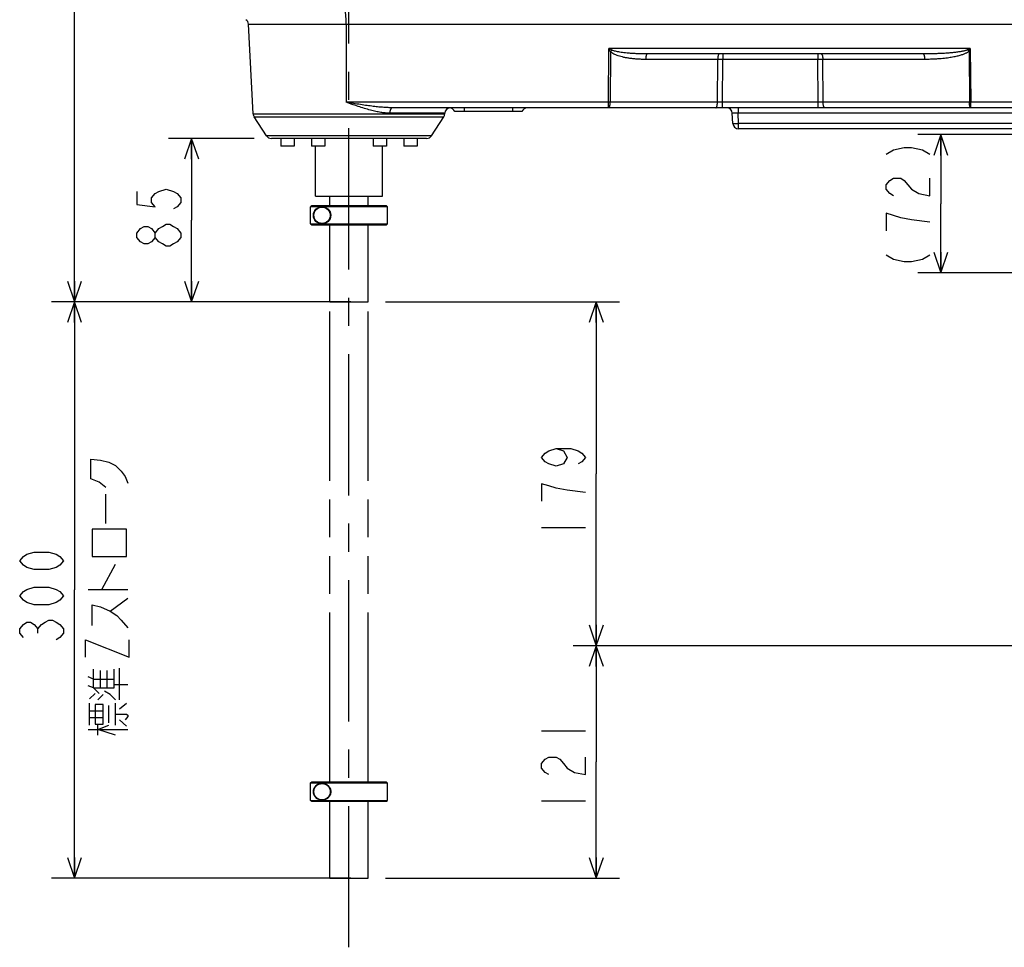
# Model space of a CAD drawing. Extents: x 0 to 594, y 0 to 420.
# Tile 20 of 57: x 226 to 311, y 96 to 177. Entities that reach past the tile are written whole.
import ezdxf

# ---------------------------------------------------------------- set-up
doc = ezdxf.new("R2010")
doc.units = 0
doc.header["$LTSCALE"] = 32.67
doc.linetypes.add('CENTER', pattern=[0.6, 0.375, -0.075, 0.075, -0.075])
doc.linetypes.add('PHANTOM', pattern=[0.8, 0.45, -0.05, 0.1, -0.05, 0.1, -0.05])
doc.layers.get('0').update_dxf_attribs({"linetype": 'CONTINUOUS'})
for name, color, linetype in [('DEFAULT_1', 7, 'CENTER'), ('DEFAULT_3', 7, 'PHANTOM'), ('DRIV_DIM', 7, 'CONTINUOUS')]:
    doc.layers.add(name, color=color, linetype=linetype)
doc.styles.get("Standard").update_dxf_attribs({"font": 'txt', "width": 0.8})
doc.dimstyles.new('DIMSTYLE_1', dxfattribs={"dimtxt": 3.8, "dimasz": 1.8, "dimexe": 0.18, "dimexo": 0.0625, "dimgap": 0.09, "dimtad": 1, "dimdec": 3, "dimlfac": 6, "dimtxsty": 'STANDARD', "dimblk": 'OPEN', "dimblk1": 'OPEN', "dimblk2": 'OPEN', "dimcen": 0.09, "dimazin": 3, "dimtp": 0.001, "dimtm": 0.001, "dimtfac": 1, "dimtdec": 3, "dimtofl": 0, "dimtmove": 0, "dimatfit": 3, "dimtolj": 1})

# ---------------------------------------------------------------- blocks, each defined once
blk = doc.blocks.new('_OPEN')
at = {"color": 0, "linetype": 'BYBLOCK'}
for p, q in [((0, 0), (-1, 0.342)), ((-1, -0.342), (0, 0)), ((-1, 0), (0, 0))]:
    blk.add_line(p, q, dxfattribs=at)
blk = doc.blocks.new('*D2')
at = {"layer": 'DRIV_DIM', "color": 2, "linetype": 'CONTINUOUS'}
for p, q in [((254.368, 152.48), (228.394, 152.48)), ((230.394, 152.48), (230.394, 127.48)), ((230.394, 102.48), (230.394, 127.48)), ((254.368, 102.48), (228.394, 102.48))]:
    blk.add_line(p, q, dxfattribs=at)
at = {"layer": 'DRIV_DIM', "color": 2, "linetype": 'CONTINUOUS', "xscale": 1.8, "yscale": 1.8, "zscale": 1.8}
for p, rotation in [((230.394, 152.48), 90), ((230.394, 102.48), 270)]:
    blk.add_blockref('_OPEN', p, dxfattribs=dict(at, rotation=rotation))
blk = doc.blocks.new('*D3')
at = {"layer": 'DRIV_DIM', "color": 2, "linetype": 'CONTINUOUS'}
for p, q in [((249.454, 235.813), (228.394, 235.813)), ((230.394, 235.813), (230.394, 194.146)), ((230.394, 152.48), (230.394, 194.146)), ((251.035, 152.48), (228.394, 152.48))]:
    blk.add_line(p, q, dxfattribs=at)
at = {"layer": 'DRIV_DIM', "color": 2, "linetype": 'CONTINUOUS', "xscale": 1.8, "yscale": 1.8, "zscale": 1.8}
for p, rotation in [((230.394, 235.813), 90), ((230.394, 152.48), 270)]:
    blk.add_blockref('_OPEN', p, dxfattribs=dict(at, rotation=rotation))
blk = doc.blocks.new('*D11')
at = {"layer": 'DRIV_DIM', "color": 2, "linetype": 'CONTINUOUS'}
for p, q in [((258.952, 235.813), (478.762, 235.813)), ((476.762, 235.813), (476.762, 179.23)), ((476.762, 122.646), (476.762, 179.23)), ((449.035, 122.646), (478.762, 122.646))]:
    blk.add_line(p, q, dxfattribs=at)
at = {"layer": 'DRIV_DIM', "color": 2, "linetype": 'CONTINUOUS', "xscale": 1.8, "yscale": 1.8, "zscale": 1.8}
for p, rotation in [((476.762, 235.813), 90), ((476.762, 122.646), 270)]:
    blk.add_blockref('_OPEN', p, dxfattribs=dict(at, rotation=rotation))
blk = doc.blocks.new('*D13')
at = {"layer": 'DRIV_DIM', "color": 2, "linetype": 'CONTINUOUS'}
for p, q in [((317.702, 166.98), (303.529, 166.98)), ((305.529, 166.98), (305.529, 160.98)), ((305.529, 154.98), (305.529, 160.98)), ((317.702, 154.98), (303.529, 154.98))]:
    blk.add_line(p, q, dxfattribs=at)
at = {"layer": 'DRIV_DIM', "color": 2, "linetype": 'CONTINUOUS', "xscale": 1.8, "yscale": 1.8, "zscale": 1.8}
for p, rotation in [((305.529, 166.98), 90), ((305.529, 154.98), 270)]:
    blk.add_blockref('_OPEN', p, dxfattribs=dict(at, rotation=rotation))
blk = doc.blocks.new('*D14')
at = {"layer": 'DRIV_DIM', "color": 2, "linetype": 'CONTINUOUS'}
for p, q in [((257.368, 152.48), (277.649, 152.48)), ((275.649, 152.48), (275.649, 137.563)), ((275.649, 122.646), (275.649, 137.563)), ((406.035, 122.646), (273.649, 122.646))]:
    blk.add_line(p, q, dxfattribs=at)
at = {"layer": 'DRIV_DIM', "color": 2, "linetype": 'CONTINUOUS', "xscale": 1.8, "yscale": 1.8, "zscale": 1.8}
for p, rotation in [((275.649, 152.48), 90), ((275.649, 122.646), 270)]:
    blk.add_blockref('_OPEN', p, dxfattribs=dict(at, rotation=rotation))
blk = doc.blocks.new('*D15')
at = {"layer": 'DRIV_DIM', "color": 2, "linetype": 'CONTINUOUS'}
for p, q in [((406.035, 122.646), (273.649, 122.646)), ((275.649, 122.646), (275.649, 112.563)), ((275.649, 102.48), (275.649, 112.563)), ((257.368, 102.48), (277.649, 102.48))]:
    blk.add_line(p, q, dxfattribs=at)
at = {"layer": 'DRIV_DIM', "color": 2, "linetype": 'CONTINUOUS', "xscale": 1.8, "yscale": 1.8, "zscale": 1.8}
for p, rotation in [((275.649, 122.646), 90), ((275.649, 102.48), 270)]:
    blk.add_blockref('_OPEN', p, dxfattribs=dict(at, rotation=rotation))
blk = doc.blocks.new('*D16')
at = {"layer": 'DRIV_DIM', "color": 2, "linetype": 'CONTINUOUS'}
for p, q in [((245.972, 166.646), (238.556, 166.646)), ((240.556, 166.646), (240.556, 159.563)), ((240.556, 152.48), (240.556, 159.563)), ((251.035, 152.48), (238.556, 152.48))]:
    blk.add_line(p, q, dxfattribs=at)
at = {"layer": 'DRIV_DIM', "color": 2, "linetype": 'CONTINUOUS', "xscale": 1.8, "yscale": 1.8, "zscale": 1.8}
for p, rotation in [((240.556, 166.646), 90), ((240.556, 152.48), 270)]:
    blk.add_blockref('_OPEN', p, dxfattribs=dict(at, rotation=rotation))

msp = doc.modelspace()

# ---------------------------------------------------------------- linework, layer by layer
at = {"color": 9, "linetype": 'CONTINUOUS'}
for p, q in [((253.94328, 176.95152), (253.91088, 177.67302)), ((245.48861, 176.55719), (340.08125, 176.55719)), ((253.94989, 176.55719), (253.96014, 169.78679)), ((276.71138, 169.78679), (276.7401, 174.45346)), ((308.08663, 174.45345), (276.7401, 174.45346)), ((307.97352, 174.22465), (308.00748, 169.78679)), ((308.08663, 174.45345), (308.12229, 169.78679)), ((276.88201, 174.1698), (276.85503, 169.78679)), ((286.18006, 173.50579), (279.93484, 173.50579)), ((286.15441, 169.78679), (286.18006, 173.50579)), ((286.5852, 169.78679), (286.61086, 173.50579)), ((286.61085, 173.97962), (286.61085, 173.50579)), ((294.86367, 173.50579), (286.61086, 173.50579)), ((294.88934, 169.78679), (294.86367, 173.50579)), ((294.86369, 173.97962), (294.86369, 173.50579)), ((295.32013, 169.78679), (295.29447, 173.50579)), ((304.12048, 173.50579), (295.29447, 173.50579)), ((276.71138, 169.78679), (253.96014, 169.78679)), ((264.2016, 169.31295), (264.2016, 168.97962)), ((268.36827, 169.31295), (268.36827, 168.97962)), ((286.15441, 169.78679), (276.85503, 169.78679)), ((286.58519, 169.31295), (286.58519, 169.78679)), ((294.88934, 169.78679), (286.5852, 169.78679)), ((287.94553, 169.31295), (287.94553, 168.83912)), ((294.88935, 169.31295), (294.88935, 169.78679)), ((308.00748, 169.78679), (295.32013, 169.78679)), ((324.4353, 169.78679), (308.12229, 169.78679)), ((245.89634, 168.77734), (262.50686, 168.77734)), ((245.97632, 168.53119), (262.42688, 168.53119)), ((262.5101, 168.83912), (257.73736, 168.83912)), ((287.99195, 167.95345), (287.94553, 168.83912)), ((316.7016, 168.83912), (287.94553, 168.83912)), ((318.70535, 167.95346), (287.99195, 167.95345)), ((287.99195, 167.47962), (287.99195, 167.95345)), ((261.35067, 166.87397), (247.05253, 166.87397))]:
    msp.add_line(p, q, dxfattribs=at)
at = {"color": 7, "linetype": 'CONTINUOUS'}
for p, q in [((245.89634, 168.77734), (245.48861, 176.55719)), ((303.99125, 173.97962), (280.06407, 173.97962)), ((324.44973, 169.31295), (257.94985, 169.31295)), ((247.05253, 166.87397), (245.97632, 168.53119)), ((261.35067, 166.87397), (262.42688, 168.53119)), ((262.50686, 168.77734), (262.5101, 168.83912)), ((269.2016, 168.97962), (263.36827, 168.97962)), ((287.49263, 167.95345), (287.44622, 168.83912)), ((318.51676, 167.47962), (287.99195, 167.47962)), ((260.93134, 166.64629), (247.47186, 166.64629)), ((248.28493, 166.64629), (248.28493, 165.97962)), ((249.4516, 166.64629), (249.4516, 165.97962)), ((250.9516, 166.64629), (250.9516, 165.97962)), ((252.11827, 166.64629), (252.11827, 165.97962)), ((256.28493, 166.64629), (256.28493, 165.97962)), ((257.4516, 166.64629), (257.4516, 165.97962)), ((258.9516, 166.64629), (258.9516, 165.97962)), ((260.11827, 166.64629), (260.11827, 165.97962)), ((249.4516, 165.97962), (248.28493, 165.97962)), ((252.11827, 165.97962), (250.9516, 165.97962)), ((251.28493, 161.64629), (251.28493, 165.97962)), ((257.4516, 165.97962), (256.28493, 165.97962)), ((257.11827, 161.64629), (257.11827, 165.97962)), ((260.11827, 165.97962), (258.9516, 165.97962)), ((251.28493, 161.64629), (257.11827, 161.64629)), ((252.53493, 160.81295), (252.53493, 161.64629)), ((255.86827, 160.81295), (255.86827, 161.64629)), ((250.87061, 159.22962), (250.87061, 160.72962)), ((251.86176, 160.72959), (250.87061, 160.72962)), ((257.45149, 160.81295), (250.954, 160.81295)), ((257.53493, 160.72959), (251.87477, 160.72959)), ((257.45157, 160.81295), (257.53493, 160.72959)), ((257.53493, 159.22965), (257.53493, 160.72959)), ((250.87061, 159.22962), (251.86176, 159.22965)), ((250.954, 159.14629), (257.45149, 159.14629)), ((251.87477, 159.22965), (257.53493, 159.22965)), ((252.53493, 152.47962), (252.53493, 159.14629)), ((255.86827, 152.47962), (255.86827, 159.14629)), ((257.45157, 159.14629), (257.53493, 159.22965)), ((252.53493, 152.47962), (255.86827, 152.47962))]:
    msp.add_line(p, q, dxfattribs=at)
for radius in [0.75, 0.70833]:
    msp.add_circle((251.86827, 159.97962), radius, dxfattribs=at)
for centre, start, end in [((244.9893, 176.53102), 3, 57.2465144), ((263.00942, 168.81295), 96.5167621, 177), ((262.89686, 168.81295), 19.4712206, 90), ((269.673, 168.81295), 90, 160.5287794), ((286.9469, 168.81295), 3, 90.0001843), ((246.39565, 168.80351), 183, 213.0000295), ((262.00755, 168.80351), 326.9999699, 357), ((287.99195, 167.97962), 183, 270), ((247.47186, 167.14629), 212.9999898, 269.9999818), ((260.93134, 167.14629), 270.0000182, 327.0000108)]:
    msp.add_arc(centre, 0.5, start, end, dxfattribs=at)
at = {"color": 9, "linetype": 'CONTINUOUS'}
for points, knots in [([(253.94989, 176.55719), (253.94985, 176.58323), (253.94966, 176.63446), (253.94902, 176.70938), (253.94806, 176.77987), (253.9468, 176.84418), (253.94528, 176.90071), (253.944, 176.93561), (253.94328, 176.95152)], [0, 0, 0, 0, 0.19811436, 0.389663, 0.56989104, 0.73432587, 0.87888914, 1, 1, 1, 1]), ([(277.02485, 174.31163), (276.99412, 174.32677), (276.93154, 174.35773), (276.83662, 174.405), (276.77244, 174.43719), (276.74008, 174.45346)], [0, 0, 0, 0, 0.32300662, 0.65839503, 1, 1, 1, 1]), ([(276.88201, 174.1698), (276.86665, 174.20024), (276.83539, 174.26238), (276.78809, 174.35693), (276.75617, 174.42105), (276.7401, 174.45345)], [0, 0, 0, 0, 0.32249481, 0.65789409, 1, 1, 1, 1]), ([(277.02485, 174.31163), (277.00843, 174.29678), (276.9758, 174.2663), (276.92817, 174.219), (276.89722, 174.18635), (276.88201, 174.1698)], [0, 0, 0, 0, 0.32983121, 0.66510527, 1, 1, 1, 1]), ([(280.06407, 173.97962), (279.96692, 173.97962), (279.76219, 173.98094), (279.44516, 173.98742), (279.11381, 173.99943), (278.78498, 174.01718), (278.47316, 174.04012), (278.18733, 174.06734), (277.93011, 174.09807), (277.70045, 174.13197), (277.49683, 174.16901), (277.3177, 174.20944), (277.16197, 174.25431), (277.06722, 174.29067), (277.02485, 174.31163)], [0, 0, 0, 0, 0.0948841, 0.19995962, 0.30969626, 0.41871367, 0.52158163, 0.61505174, 0.69912277, 0.77456665, 0.84175919, 0.90122658, 0.953826, 1, 1, 1, 1]), ([(307.85819, 174.33907), (307.83682, 174.3284), (307.78946, 174.30815), (307.71121, 174.2811), (307.62073, 174.25502), (307.51803, 174.2298), (307.40309, 174.20541), (307.27547, 174.18178), (307.13422, 174.15882), (306.97853, 174.13656), (306.80814, 174.11512), (306.62269, 174.09461), (306.42123, 174.07511), (306.20217, 174.0567), (305.96377, 174.03949), (305.70391, 174.02368), (305.41993, 174.00951), (305.10864, 173.99733), (304.76675, 173.98765), (304.39088, 173.98115), (304.12861, 173.97962), (303.99125, 173.97962)], [0, 0, 0, 0, 0.01838186, 0.03956705, 0.0636762, 0.09081253, 0.12091993, 0.15407256, 0.19067384, 0.23102318, 0.27508154, 0.32281471, 0.37457915, 0.43081913, 0.49196574, 0.55849003, 0.63113463, 0.71074831, 0.7981893, 0.89430855, 1, 1, 1, 1]), ([(307.97352, 174.22465), (307.95304, 174.20411), (307.90705, 174.16428), (307.8287, 174.10969), (307.73827, 174.05722), (307.63573, 174.00659), (307.52106, 173.95769), (307.39378, 173.91034), (307.25296, 173.86437), (307.09776, 173.81981), (306.92792, 173.77689), (306.74309, 173.73585), (306.5423, 173.69684), (306.32398, 173.65999), (306.0864, 173.62557), (305.82742, 173.59393), (305.54441, 173.56559), (305.23418, 173.54122), (304.89343, 173.52185), (304.51881, 173.50885), (304.25737, 173.50579), (304.12048, 173.50579)], [0, 0, 0, 0, 0.02188997, 0.04577864, 0.0719806, 0.10072477, 0.13203048, 0.1660327, 0.20318222, 0.24380382, 0.28787467, 0.33537713, 0.38667942, 0.44223092, 0.50246411, 0.56784881, 0.63912032, 0.71711747, 0.80268991, 0.89668481, 1, 1, 1, 1]), ([(308.08662, 174.45345), (308.06079, 174.44046), (308.00951, 174.4147), (307.93337, 174.37658), (307.88305, 174.35146), (307.85819, 174.33907)], [0, 0, 0, 0, 0.33951717, 0.67389917, 1, 1, 1, 1]), ([(307.85819, 174.33907), (307.87142, 174.32688), (307.89768, 174.30208), (307.93615, 174.26394), (307.96122, 174.23785), (307.97356, 174.22468)], [0, 0, 0, 0, 0.33212564, 0.66671261, 1, 1, 1, 1]), ([(308.08663, 174.45346), (308.07383, 174.42756), (308.04841, 174.37616), (308.01071, 174.29987), (307.98582, 174.24949), (307.97352, 174.2246)], [0, 0, 0, 0, 0.33955035, 0.6737974, 1, 1, 1, 1]), ([(279.93484, 173.50579), (279.83727, 173.50579), (279.63157, 173.50843), (279.31303, 173.52139), (278.98005, 173.54545), (278.64957, 173.58098), (278.33618, 173.62692), (278.04887, 173.68143), (277.79024, 173.74301), (277.55917, 173.811), (277.35411, 173.8854), (277.17325, 173.9669), (277.01515, 174.05809), (276.92225, 174.13006), (276.88201, 174.1698)], [0, 0, 0, 0, 0.09218915, 0.19433987, 0.30116852, 0.40755344, 0.50831122, 0.60035405, 0.6837627, 0.75940312, 0.82779971, 0.88973021, 0.94656717, 1, 1, 1, 1]), ([(280.06407, 173.97962), (280.05645, 173.97962), (280.03896, 173.97287), (280.01817, 173.9494), (279.99886, 173.91421), (279.98137, 173.86715), (279.966, 173.8094), (279.95327, 173.74241), (279.94355, 173.66803), (279.93714, 173.58833), (279.93522, 173.53363), (279.93484, 173.50579)], [0, 0, 0, 0, 0.04470145, 0.10306394, 0.18093119, 0.27926695, 0.39682231, 0.53114783, 0.67901862, 0.83667469, 1, 1, 1, 1]), ([(286.61086, 173.50579), (286.56247, 173.50589), (286.46615, 173.50602), (286.32255, 173.50602), (286.22735, 173.50589), (286.18006, 173.50579)], [0, 0, 0, 0, 0.33701715, 0.67071115, 1, 1, 1, 1]), ([(286.30931, 173.97962), (286.30169, 173.97962), (286.2842, 173.97287), (286.26341, 173.9494), (286.2441, 173.91421), (286.22661, 173.86715), (286.21124, 173.8094), (286.19851, 173.74241), (286.18879, 173.66803), (286.18238, 173.58833), (286.18046, 173.53363), (286.18008, 173.50579)], [0, 0, 0, 0, 0.04470144, 0.10306392, 0.18093116, 0.27926692, 0.39682226, 0.53114778, 0.67901858, 0.83667467, 1, 1, 1, 1]), ([(295.29447, 173.50579), (295.24718, 173.50589), (295.15196, 173.50602), (295.00836, 173.50602), (294.91206, 173.50589), (294.86367, 173.50579)], [0, 0, 0, 0, 0.329351, 0.66304573, 1, 1, 1, 1]), ([(295.16523, 173.97962), (295.17285, 173.97962), (295.19034, 173.97287), (295.21113, 173.9494), (295.23044, 173.91421), (295.24793, 173.86715), (295.2633, 173.8094), (295.27603, 173.74241), (295.28575, 173.66803), (295.29216, 173.58833), (295.29408, 173.53363), (295.29446, 173.50579)], [0, 0, 0, 0, 0.04470143, 0.10306389, 0.18093111, 0.27926685, 0.39682219, 0.53114771, 0.67901853, 0.83667464, 1, 1, 1, 1]), ([(303.99125, 173.97962), (303.99887, 173.97962), (304.01636, 173.97287), (304.03715, 173.9494), (304.05646, 173.91421), (304.07395, 173.86715), (304.08932, 173.8094), (304.10205, 173.74241), (304.11177, 173.66803), (304.11818, 173.58833), (304.1201, 173.53363), (304.12048, 173.50579)], [0, 0, 0, 0, 0.04470144, 0.10306392, 0.18093116, 0.27926692, 0.39682226, 0.53114778, 0.67901858, 0.83667467, 1, 1, 1, 1]), ([(257.94985, 169.31295), (257.83729, 169.31295), (257.59665, 169.31804), (257.21163, 169.33951), (256.77713, 169.37674), (256.29184, 169.4307), (255.75884, 169.50115), (255.1847, 169.58642), (254.58063, 169.68311), (254.16884, 169.75179), (253.96014, 169.78679)], [0, 0, 0, 0, 0.08396199, 0.17948735, 0.2875907, 0.4092121, 0.54367698, 0.68860119, 0.84215226, 1, 1, 1, 1]), ([(257.73736, 168.83912), (257.63039, 168.83912), (257.40121, 168.84934), (257.03526, 168.8924), (256.62282, 168.96703), (256.16282, 169.07507), (255.65832, 169.21602), (255.11559, 169.38648), (254.54524, 169.5797), (254.15704, 169.71682), (253.96014, 169.78679)], [0, 0, 0, 0, 0.08205689, 0.17575872, 0.28245971, 0.40339377, 0.53808773, 0.68418743, 0.83971349, 1, 1, 1, 1]), ([(257.94985, 169.31295), (257.93771, 169.31295), (257.91183, 169.30748), (257.87635, 169.28471), (257.84376, 169.24908), (257.81442, 169.20162), (257.78889, 169.14352), (257.7678, 169.07628), (257.75174, 169.0017), (257.74116, 168.92185), (257.73798, 168.86699), (257.73736, 168.83912)], [0, 0, 0, 0, 0.06552644, 0.13859796, 0.22411384, 0.32407222, 0.43841145, 0.56573278, 0.7037532, 0.84959566, 1, 1, 1, 1]), ([(276.7258, 169.31295), (276.72375, 169.31295), (276.72368, 169.32463), (276.72049, 169.33803), (276.71937, 169.368), (276.71725, 169.40527), (276.71573, 169.45313), (276.71426, 169.50882), (276.71309, 169.57166), (276.71219, 169.64), (276.7116, 169.71234), (276.71142, 169.76171), (276.71138, 169.78679)], [0, 0, 0, 0, 0.01296786, 0.04933724, 0.10871919, 0.18981764, 0.29079158, 0.40933014, 0.542713, 0.68787628, 0.84148312, 1, 1, 1, 1]), ([(276.85503, 169.78679), (276.83928, 169.78666), (276.80751, 169.7865), (276.75962, 169.7865), (276.72749, 169.78666), (276.71138, 169.78679)], [0, 0, 0, 0, 0.32906754, 0.66348282, 1, 1, 1, 1]), ([(276.7258, 169.31295), (276.7326, 169.31295), (276.74798, 169.31816), (276.7671, 169.3372), (276.7849, 169.36602), (276.80134, 169.4047), (276.81619, 169.45251), (276.82907, 169.50849), (276.83967, 169.57141), (276.84773, 169.63986), (276.85306, 169.71226), (276.85469, 169.7617), (276.85503, 169.78679)], [0, 0, 0, 0, 0.03988613, 0.09007424, 0.15557095, 0.2376791, 0.33591456, 0.44882623, 0.5743436, 0.70996037, 0.8528569, 1, 1, 1, 1]), ([(286.02519, 169.31295), (286.03281, 169.31295), (286.0503, 169.3197), (286.07108, 169.34317), (286.09039, 169.37837), (286.10789, 169.42543), (286.12325, 169.48317), (286.13599, 169.55017), (286.14571, 169.62455), (286.15212, 169.70424), (286.15404, 169.75895), (286.15442, 169.78679)], [0, 0, 0, 0, 0.04470144, 0.10306392, 0.18093116, 0.27926692, 0.39682226, 0.53114778, 0.67901858, 0.83667467, 1, 1, 1, 1]), ([(286.5852, 169.78679), (286.54884, 169.78671), (286.47641, 169.7866), (286.36823, 169.78654), (286.261, 169.7866), (286.18983, 169.78671), (286.15441, 169.78679)], [0, 0, 0, 0, 0.25321274, 0.5043857, 0.75337285, 1, 1, 1, 1]), ([(295.32013, 169.78679), (295.2847, 169.78671), (295.21351, 169.7866), (295.10626, 169.78654), (294.99809, 169.7866), (294.92569, 169.78671), (294.88934, 169.78679)], [0, 0, 0, 0, 0.24672901, 0.49574928, 0.74689091, 1, 1, 1, 1]), ([(295.44935, 169.31295), (295.44173, 169.31295), (295.42424, 169.3197), (295.40345, 169.34317), (295.38414, 169.37837), (295.36665, 169.42543), (295.35128, 169.48317), (295.33855, 169.55017), (295.32883, 169.62455), (295.32242, 169.70424), (295.3205, 169.75895), (295.32012, 169.78679)], [0, 0, 0, 0, 0.04470145, 0.10306395, 0.18093121, 0.27926698, 0.39682233, 0.53114784, 0.67901863, 0.8366747, 1, 1, 1, 1]), ([(308.13671, 169.31295), (308.12991, 169.31295), (308.11453, 169.31816), (308.09542, 169.3372), (308.07761, 169.36602), (308.06117, 169.4047), (308.04632, 169.45251), (308.03345, 169.50849), (308.02284, 169.57141), (308.01478, 169.63986), (308.00945, 169.71226), (308.00782, 169.7617), (308.00748, 169.78679)], [0, 0, 0, 0, 0.03988613, 0.09007423, 0.1555709, 0.23767893, 0.33591426, 0.44882576, 0.57434298, 0.70995958, 0.85285606, 1, 1, 1, 1]), ([(308.12229, 169.78679), (308.10299, 169.78667), (308.06472, 169.78655), (308.02645, 169.78667), (308.00748, 169.78679)], [0, 0, 0, 0, 0.50420441, 1, 1, 1, 1]), ([(308.13671, 169.31295), (308.13466, 169.31295), (308.13459, 169.32463), (308.1314, 169.33803), (308.13028, 169.368), (308.12816, 169.40527), (308.12664, 169.45313), (308.12517, 169.50882), (308.124, 169.57166), (308.1231, 169.64), (308.12251, 169.71234), (308.12232, 169.76171), (308.12229, 169.78679)], [0, 0, 0, 0, 0.01296786, 0.04933724, 0.10871913, 0.18981747, 0.29079127, 0.40932964, 0.54271234, 0.68787543, 0.84148222, 1, 1, 1, 1]), ([(287.94553, 168.83912), (287.92562, 168.84016), (287.88594, 168.8421), (287.8269, 168.84461), (287.76929, 168.84669), (287.7142, 168.84828), (287.66265, 168.84936), (287.61535, 168.84992), (287.57302, 168.84993), (287.53586, 168.8495), (287.50533, 168.84835), (287.47933, 168.84731), (287.46358, 168.84423), (287.44595, 168.84412), (287.44622, 168.83912)], [0, 0, 0, 0, 0.11940946, 0.23804147, 0.35406439, 0.4647781, 0.56822905, 0.66301763, 0.74802897, 0.82221138, 0.88458252, 0.93414055, 0.96998341, 1, 1, 1, 1]), ([(287.49263, 167.95345), (287.49276, 167.95101), (287.50432, 167.94851), (287.52011, 167.946), (287.55151, 167.94409), (287.59153, 167.94288), (287.64225, 167.94252), (287.70123, 167.94302), (287.76745, 167.9444), (287.83915, 167.94661), (287.91461, 167.94962), (287.96595, 167.95209), (287.99195, 167.95345)], [0, 0, 0, 0, 0.01467125, 0.05193685, 0.11212606, 0.19398514, 0.29557822, 0.41445375, 0.54771753, 0.69211554, 0.84411641, 1, 1, 1, 1])]:
    msp.add_open_spline(points, degree=3, knots=knots, dxfattribs=at)
at = {"color": 7, "linetype": 'CONTINUOUS'}
for points, knots in [([(250.87061, 160.72962), (250.88458, 160.74358), (250.9124, 160.77133), (250.94017, 160.79913), (250.954, 160.81295)], [0, 0, 0, 0, 0.5024294, 1, 1, 1, 1]), ([(250.954, 159.14629), (250.94017, 159.16011), (250.9124, 159.18791), (250.88458, 159.21566), (250.87061, 159.22962)], [0, 0, 0, 0, 0.49760162, 1, 1, 1, 1])]:
    msp.add_open_spline(points, degree=3, knots=knots, dxfattribs=at)
at = {"layer": 'DEFAULT_1', "color": 7, "linetype": 'CENTER'}
msp.add_line((254.2016, 96.47962), (254.2016, 240.8706), dxfattribs=at)
at = {"layer": 'DEFAULT_3', "color": 8, "linetype": 'PHANTOM'}
for p, q in [((252.53493, 110.81295), (252.53493, 152.47962)), ((255.86827, 110.81295), (255.86827, 152.47962)), ((250.87061, 109.22962), (250.87061, 110.72962)), ((251.86176, 110.72959), (250.87061, 110.72962)), ((257.45149, 110.81295), (250.954, 110.81295)), ((257.53493, 110.72959), (251.87477, 110.72959)), ((257.45157, 110.81295), (257.53493, 110.72959)), ((257.53493, 109.22965), (257.53493, 110.72959)), ((250.87061, 109.22962), (251.86176, 109.22965)), ((250.954, 109.14629), (257.45149, 109.14629)), ((251.87477, 109.22965), (257.53493, 109.22965)), ((252.53493, 102.47962), (252.53493, 109.14629)), ((255.86827, 102.47962), (255.86827, 109.14629)), ((257.45157, 109.14629), (257.53493, 109.22965)), ((252.53493, 102.47962), (255.86827, 102.47962))]:
    msp.add_line(p, q, dxfattribs=at)
for radius in [0.75, 0.70833]:
    msp.add_circle((251.86827, 109.97962), radius, dxfattribs=at)
for points, knots in [([(250.87061, 110.72962), (250.88458, 110.74358), (250.9124, 110.77133), (250.94017, 110.79913), (250.954, 110.81295)], [0, 0, 0, 0, 0.5024294, 1, 1, 1, 1]), ([(250.954, 109.14629), (250.94017, 109.16011), (250.9124, 109.18791), (250.88458, 109.21566), (250.87061, 109.22962)], [0, 0, 0, 0, 0.49760162, 1, 1, 1, 1])]:
    msp.add_open_spline(points, degree=3, knots=knots, dxfattribs=at)
at = {"layer": 'DRIV_DIM', "color": 2, "linetype": 'CONTINUOUS'}
for p, q in [((233.12517, 133.23242), (233.12517, 135.79744)), ((270.89935, 132.90106), (274.69935, 132.90106)), ((232.76891, 127.53243), (233.95642, 129.71742)), ((231.58142, 127.53243), (235.02516, 127.53243)), ((233.48141, 125.63242), (235.02516, 126.77244)), ((227.22724, 123.73243), (227.22724, 124.11244)), ((232.05641, 118.98242), (232.05641, 120.59743)), ((232.65016, 118.98242), (232.65016, 120.50243)), ((233.24392, 118.98242), (233.24392, 120.50243)), ((234.31266, 117.93743), (234.31266, 120.69242)), ((232.05641, 119.74244), (231.58142, 119.93243)), ((232.05641, 119.74244), (233.83767, 119.74244)), ((233.83767, 119.26742), (235.02516, 119.26742)), ((231.70017, 118.03244), (232.17516, 118.50743)), ((232.41267, 117.93743), (232.88766, 118.41243)), ((231.70017, 115.75242), (231.70017, 117.65243)), ((231.70017, 116.98743), (232.88766, 116.98743)), ((233.36266, 115.94243), (233.36266, 117.46244)), ((233.95642, 115.75242), (233.95642, 117.65243)), ((234.31266, 117.17744), (234.90641, 117.65243)), ((231.70017, 116.41743), (232.88766, 116.41743)), ((234.90641, 115.65744), (234.31266, 116.22743)), ((231.58142, 115.37244), (235.02516, 115.37244)), ((232.41267, 114.89742), (232.41267, 115.75242)), ((270.89935, 115.26262), (274.69935, 115.26262)), ((270.89935, 109.18261), (274.69935, 109.18261))]:
    msp.add_line(p, q, dxfattribs=at)
for points in [[(300.77905, 165.28377), (301.41238, 165.66378), (302.36239, 165.85377), (302.99572, 165.85377), (303.94571, 165.66378), (304.57905, 165.28377)], [(301.41238, 161.67378), (301.09571, 161.86378), (300.77905, 162.24378), (300.77905, 162.62377), (301.09571, 163.00377), (301.41238, 163.19377), (302.04572, 163.19377), (302.36239, 163.00377), (302.67906, 162.62377), (302.99572, 162.24378), (303.62906, 161.86378), (304.57905, 161.67378), (304.57905, 163.19377)], [(235.80558, 162.05493), (235.80558, 160.91493), (237.38892, 160.72492), (237.07226, 161.10492), (237.07226, 161.48493), (237.38892, 161.86494), (237.70559, 162.05493), (238.33891, 162.24492), (238.97225, 162.05493), (239.28892, 161.86494), (239.60558, 161.48493), (239.60558, 161.10492), (239.28892, 160.72492), (238.97225, 160.53493)], [(304.57905, 159.39377), (302.99572, 159.58378), (302.04572, 159.77377), (301.41238, 159.96378), (300.77905, 160.15378), (300.77905, 158.63377)], [(237.38892, 158.06493), (237.07226, 157.68493), (236.75559, 157.49494), (236.43892, 157.49494), (236.12225, 157.68493), (235.80558, 158.06493), (235.80558, 158.44492), (236.12225, 158.82493), (236.43892, 159.01492), (236.75559, 159.01492), (237.07226, 158.82493), (237.38892, 158.44492)], [(239.60558, 158.06493), (239.28892, 157.68493), (238.97225, 157.49494), (238.65558, 157.30492), (238.33891, 157.30492), (238.02224, 157.49494), (237.70559, 157.68493), (237.38892, 158.06493), (237.38892, 158.44492), (237.70559, 158.82493), (238.02224, 159.01492), (238.33891, 159.20493), (238.65558, 159.20493), (238.97225, 159.01492), (239.28892, 158.82493), (239.60558, 158.44492), (239.60558, 158.06493)], [(300.77905, 156.54377), (301.41238, 156.16378), (302.36239, 155.97377), (302.99572, 155.97377), (303.94571, 156.16378), (304.57905, 156.54377)], [(272.16602, 139.74105), (272.79936, 139.55105), (273.11603, 138.98105), (272.79936, 138.41105), (272.16602, 138.22106), (271.53269, 138.41105), (271.21602, 138.60105), (270.89935, 138.98105), (271.21602, 139.36106), (271.53269, 139.55105), (272.16602, 139.74105), (273.43269, 139.74105), (274.06601, 139.55105), (274.38268, 139.36106), (274.69935, 138.98105), (274.38268, 138.60105), (274.06601, 138.41105)], [(233.12517, 136.36744), (232.53142, 136.84243), (231.81892, 137.12743), (231.81892, 138.83743), (232.65016, 138.74242), (233.36266, 138.55243), (233.95642, 138.26743), (234.43141, 137.79244), (234.78767, 137.31743), (235.02516, 136.74743)], [(274.69935, 135.94106), (273.11603, 136.13106), (272.16602, 136.32105), (271.53269, 136.51106), (270.89935, 136.70106), (270.89935, 135.18105)], [(231.93766, 130.38243), (234.90641, 130.38243), (234.90641, 132.75743), (231.93766, 132.75743), (231.93766, 130.38243)], [(229.44392, 130.00242), (229.12725, 129.62244), (228.81058, 129.43242), (228.17725, 129.24243), (226.91057, 129.24243), (226.27726, 129.43242), (225.96059, 129.62244), (225.64392, 130.00242), (225.96059, 130.38243), (226.27726, 130.57244), (226.91057, 130.76243), (228.17725, 130.76243), (228.81058, 130.57244), (229.12725, 130.38243), (229.44392, 130.00242)], [(229.44392, 126.96243), (229.12725, 126.58243), (228.81058, 126.39243), (228.17725, 126.20244), (226.91057, 126.20244), (226.27726, 126.39243), (225.96059, 126.58243), (225.64392, 126.96243), (225.96059, 127.34244), (226.27726, 127.53243), (226.91057, 127.72243), (228.17725, 127.72243), (228.81058, 127.53243), (229.12725, 127.34244), (229.44392, 126.96243)], [(231.93766, 124.39744), (231.93766, 126.20244), (232.65016, 126.01243), (233.48141, 125.63242), (234.07517, 125.25243), (234.43141, 124.87243), (235.02516, 124.20742)], [(225.96059, 123.35243), (225.64392, 123.73243), (225.64392, 124.11244), (225.96059, 124.49242), (226.27726, 124.68244), (226.59391, 124.68244), (226.91057, 124.49242), (227.22724, 124.11244), (227.54391, 124.49242), (227.86058, 124.68244), (228.17725, 124.87243), (228.49392, 124.87243), (228.81058, 124.68244), (229.12725, 124.49242), (229.44392, 124.11244), (229.44392, 123.73243), (229.12725, 123.35243), (228.81058, 123.16243)], [(231.34391, 121.64243), (231.34391, 123.16243), (235.14391, 121.64243), (235.14391, 123.16243)], [(232.05641, 118.98242), (233.83767, 118.98242), (233.83767, 120.59743)], [(232.53142, 118.50743), (232.05641, 118.98242), (231.58142, 119.17244)], [(233.95642, 117.93743), (233.48141, 118.41243), (233.00642, 118.69743)], [(232.17516, 115.84743), (232.88766, 115.84743), (232.88766, 117.55743), (232.17516, 117.55743), (232.17516, 115.84743)], [(233.95642, 116.70243), (234.90641, 116.70243), (235.02516, 116.60744), (235.02516, 116.51243), (234.78767, 116.22743)], [(233.95642, 114.89742), (232.41267, 115.37244), (233.36266, 115.75242)], [(271.53269, 111.46261), (271.21602, 111.65261), (270.89935, 112.03262), (270.89935, 112.41261), (271.21602, 112.79261), (271.53269, 112.9826), (272.16602, 112.9826), (272.48269, 112.79261), (272.79936, 112.41261), (273.11603, 112.03262), (273.74936, 111.65261), (274.69935, 111.46261), (274.69935, 112.9826)]]:
    msp.add_lwpolyline(points, dxfattribs=at)

# ---------------------------------------------------------------- dimensions: what is measured, and where the dimension line sits
for base, p1, p2, angle, picture, middle in [((230.39391, 235.81295), (251.03493, 152.47962), (249.45403, 235.81295), 90, '*D3', (229.44391, 186.80226)), ((476.76236, 235.81295), (449.03493, 122.64629), (258.95157, 235.81295), 90, '*D11', (475.81236, 175.01623)), ((240.55558, 152.47962), (245.97186, 166.64629), (251.03493, 152.47962), 270, '*D16', (239.60558, 156.73493)), ((275.64935, 152.47962), (406.03493, 122.64629), (257.36827, 152.47962), 90, '*D14', (274.69935, 131.38106)), ((275.64935, 102.47962), (406.03493, 122.64629), (257.36827, 102.47962), 270, '*D15', (274.69935, 107.66261))]:
    dim = msp.add_linear_dim(base=base, p1=p1, p2=p2, angle=angle, dimstyle='DIMSTYLE_1', dxfattribs=at)
    dim.commit()
    dim.dimension.update_dxf_attribs({"geometry": picture, "text_midpoint": middle, "dimtype": 160})
for base, p1, p2, angle, text, picture, middle in [((305.52905, 166.97962), (317.7016, 154.97962), (317.7016, 166.97962), 90, '(<>)', '*D13', (304.57905, 154.83378)), ((230.39391, 102.47962), (254.36827, 152.47962), (254.36827, 102.47962), 270, '<>\\Pﾉｸｽ濟･ｹ･ﾈ･悅ｼ･ｯ', '*D2', (235.14391, 114.80243))]:
    dim = msp.add_linear_dim(base=base, p1=p1, p2=p2, angle=angle, text=text, dimstyle='DIMSTYLE_1', dxfattribs=at)
    dim.commit()
    dim.dimension.update_dxf_attribs({"geometry": picture, "text_midpoint": middle, "dimtype": 160})

doc.saveas('drawing.dxf')
